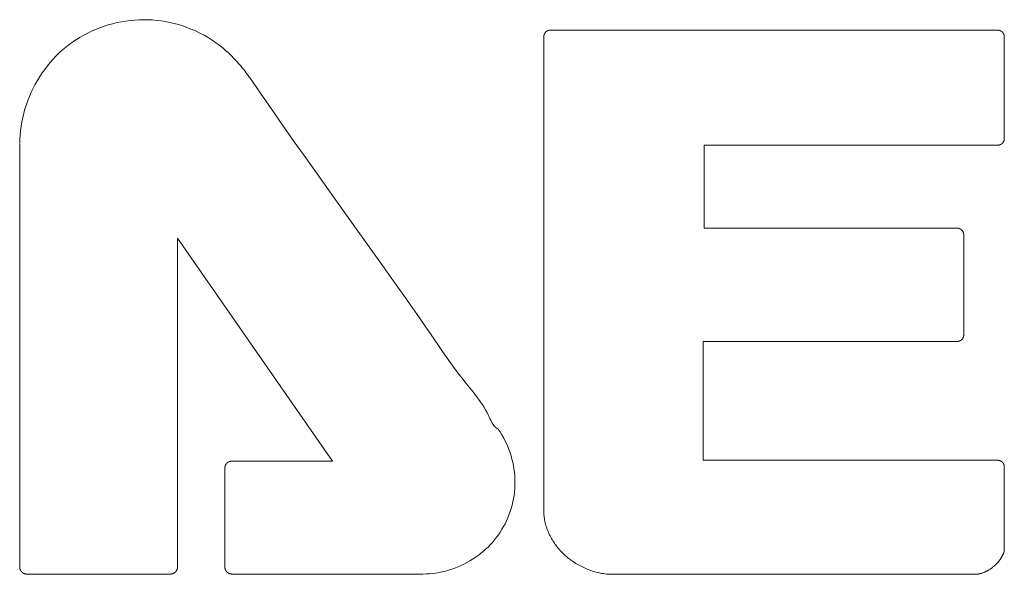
# Model space of a CAD drawing. Header units: millimetres. Extents: x -995 to -252, y -1463 to -938.
# Tile 12 of 24: x -684.02 to -677.78, y -1218.64 to -1215.12. Entities that reach past the tile are written whole.
import ezdxf

# ---------------------------------------------------------------- set-up
doc = ezdxf.new("R2010")
doc.units = ezdxf.units.MM
doc.header["$LTSCALE"] = 2
doc.layers.add('Line', color=3, linetype='Continuous', lineweight=9)

msp = doc.modelspace()

# ---------------------------------------------------------------- linework, layer by layer
at = {"layer": 'Line', "color": 7, "linetype": 'Continuous'}
for p, q in [((-677.8244, -1215.1845), (-680.6606, -1215.1845)), ((-680.7027, -1215.227), (-680.7027, -1218.2321)), ((-677.7831, -1215.8725), (-677.7831, -1215.227)), ((-684.0244, -1215.9043), (-684.0244, -1218.592)), ((-679.6851, -1215.9135), (-677.8244, -1215.9135)), ((-679.6851, -1216.4403), (-679.6851, -1215.9135)), ((-681.9941, -1216.2979), (-682.139, -1216.0948)), ((-681.7143, -1216.6919), (-681.9941, -1216.2979)), ((-678.0817, -1216.4403), (-679.6851, -1216.4403)), ((-683.0244, -1216.5047), (-682.042, -1217.9178)), ((-683.0244, -1218.592), (-683.0244, -1216.5047)), ((-678.0403, -1217.1176), (-678.0403, -1216.4824)), ((-679.6912, -1217.1586), (-678.0817, -1217.1586)), ((-679.6912, -1217.9124), (-679.6912, -1217.1586)), ((-682.042, -1217.9178), (-682.6806, -1217.9178)), ((-677.8244, -1217.9124), (-679.6912, -1217.9124)), ((-682.7235, -1217.9595), (-682.7235, -1218.592)), ((-677.7831, -1218.4764), (-677.7831, -1217.9542)), ((-677.7919, -1218.5101), (-677.7908, -1218.5081)), ((-683.9816, -1218.6338), (-683.0665, -1218.6338)), ((-682.6806, -1218.6338), (-681.4685, -1218.6338)), ((-680.2693, -1218.6357), (-677.9699, -1218.6357))]:
    msp.add_line(p, q, dxfattribs=at)
for points in [[(-682.7334, -1215.3009), (-682.7566, -1215.2822), (-682.7804, -1215.2643), (-682.805, -1215.2474), (-682.8302, -1215.2314), (-682.8561, -1215.2164), (-682.8825, -1215.2024), (-682.9095, -1215.1894), (-682.9369, -1215.1774), (-682.9648, -1215.1665), (-682.9911, -1215.1573), (-683.0178, -1215.149), (-683.0447, -1215.1417), (-683.0719, -1215.1354), (-683.0993, -1215.13), (-683.1268, -1215.1256), (-683.1545, -1215.1222), (-683.1823, -1215.1198), (-683.2102, -1215.1183), (-683.2381, -1215.1179), (-683.2665, -1215.1185), (-683.2949, -1215.1201), (-683.3233, -1215.1228), (-683.3516, -1215.1264), (-683.3797, -1215.1311), (-683.4076, -1215.1367), (-683.4353, -1215.1434), (-683.4627, -1215.151), (-683.4899, -1215.1596), (-683.5167, -1215.1691), (-683.5431, -1215.1796), (-683.5683, -1215.1907), (-683.5931, -1215.2026), (-683.6175, -1215.2154), (-683.6413, -1215.229), (-683.6647, -1215.2435), (-683.6876, -1215.2588), (-683.7099, -1215.275), (-683.7317, -1215.292), (-683.7528, -1215.3098), (-683.7733, -1215.3284), (-683.7932, -1215.3479), (-683.8123, -1215.368), (-683.8308, -1215.3889), (-683.8485, -1215.4106), (-683.8655, -1215.4329), (-683.8817, -1215.4558), (-683.8972, -1215.4793), (-683.9119, -1215.5034), (-683.9257, -1215.5279), (-683.9388, -1215.553), (-683.951, -1215.5784), (-683.9623, -1215.6043), (-683.9728, -1215.6304), (-683.9823, -1215.6569), (-683.991, -1215.6837), (-683.9987, -1215.7106), (-684.0054, -1215.7378), (-684.0111, -1215.7651), (-684.0159, -1215.7924), (-684.0196, -1215.8199), (-684.0223, -1215.8473), (-684.0239, -1215.8747), (-684.0244, -1215.9021)], [(-680.6897, -1215.1956), (-680.6903, -1215.1964), (-680.6909, -1215.1971), (-680.6914, -1215.1979), (-680.692, -1215.1986), (-680.6925, -1215.1994), (-680.693, -1215.2002), (-680.6936, -1215.2009), (-680.6941, -1215.2017), (-680.6946, -1215.2025), (-680.6951, -1215.2033), (-680.6956, -1215.2041), (-680.6961, -1215.205), (-680.6965, -1215.2058), (-680.697, -1215.2066), (-680.6974, -1215.2075), (-680.6978, -1215.2083), (-680.6983, -1215.2092), (-680.6987, -1215.21), (-680.6991, -1215.2109), (-680.6994, -1215.2117), (-680.6998, -1215.2126), (-680.7001, -1215.2135), (-680.7004, -1215.2144), (-680.7007, -1215.2153), (-680.701, -1215.2161), (-680.7013, -1215.217), (-680.7015, -1215.2179), (-680.7018, -1215.2188), (-680.702, -1215.2197), (-680.7021, -1215.2206), (-680.7023, -1215.2216), (-680.7024, -1215.2225), (-680.7025, -1215.2234), (-680.7026, -1215.2243), (-680.7027, -1215.2252), (-680.7027, -1215.2261), (-680.7027, -1215.227)], [(-680.6606, -1215.1845), (-680.6616, -1215.1845), (-680.6625, -1215.1846), (-680.6635, -1215.1846), (-680.6644, -1215.1847), (-680.6654, -1215.1848), (-680.6663, -1215.185), (-680.6673, -1215.1851), (-680.6682, -1215.1853), (-680.6691, -1215.1855), (-680.6701, -1215.1857), (-680.671, -1215.1859), (-680.672, -1215.1862), (-680.6729, -1215.1865), (-680.6738, -1215.1868), (-680.6747, -1215.1871), (-680.6756, -1215.1874), (-680.6765, -1215.1878), (-680.6774, -1215.1881), (-680.6783, -1215.1885), (-680.6792, -1215.1889), (-680.6801, -1215.1894), (-680.681, -1215.1898), (-680.6818, -1215.1902), (-680.6827, -1215.1907), (-680.6835, -1215.1912), (-680.6843, -1215.1917), (-680.6851, -1215.1922), (-680.6859, -1215.1928), (-680.6867, -1215.1933), (-680.6875, -1215.1939), (-680.6883, -1215.1945), (-680.689, -1215.195), (-680.6897, -1215.1956)], [(-677.796, -1215.1956), (-677.7967, -1215.1951), (-677.7974, -1215.1945), (-677.7982, -1215.194), (-677.7989, -1215.1934), (-677.7996, -1215.1929), (-677.8004, -1215.1924), (-677.8012, -1215.1919), (-677.8019, -1215.1914), (-677.8027, -1215.1909), (-677.8035, -1215.1905), (-677.8043, -1215.19), (-677.8051, -1215.1896), (-677.806, -1215.1892), (-677.8068, -1215.1888), (-677.8076, -1215.1884), (-677.8085, -1215.188), (-677.8093, -1215.1877), (-677.8102, -1215.1873), (-677.8111, -1215.187), (-677.8119, -1215.1867), (-677.8128, -1215.1864), (-677.8137, -1215.1861), (-677.8146, -1215.1859), (-677.8154, -1215.1857), (-677.8163, -1215.1855), (-677.8172, -1215.1853), (-677.8181, -1215.1851), (-677.819, -1215.185), (-677.8199, -1215.1848), (-677.8208, -1215.1847), (-677.8217, -1215.1846), (-677.8226, -1215.1846), (-677.8235, -1215.1845), (-677.8244, -1215.1845)], [(-677.7831, -1215.227), (-677.7831, -1215.226), (-677.7831, -1215.225), (-677.7832, -1215.224), (-677.7833, -1215.223), (-677.7834, -1215.222), (-677.7835, -1215.221), (-677.7837, -1215.22), (-677.7839, -1215.219), (-677.7841, -1215.218), (-677.7843, -1215.217), (-677.7846, -1215.216), (-677.7849, -1215.215), (-677.7852, -1215.214), (-677.7855, -1215.2131), (-677.7859, -1215.2121), (-677.7862, -1215.2111), (-677.7866, -1215.2102), (-677.787, -1215.2092), (-677.7875, -1215.2083), (-677.7879, -1215.2073), (-677.7884, -1215.2064), (-677.7889, -1215.2055), (-677.7894, -1215.2046), (-677.7899, -1215.2037), (-677.7904, -1215.2028), (-677.791, -1215.202), (-677.7916, -1215.2011), (-677.7922, -1215.2003), (-677.7928, -1215.1995), (-677.7934, -1215.1987), (-677.794, -1215.1979), (-677.7947, -1215.1971), (-677.7954, -1215.1964), (-677.796, -1215.1956)], [(-682.5696, -1215.4816), (-682.5766, -1215.4716), (-682.5837, -1215.4617), (-682.5909, -1215.4519), (-682.5983, -1215.4421), (-682.6058, -1215.4325), (-682.6135, -1215.4229), (-682.6213, -1215.4134), (-682.6292, -1215.4041), (-682.6372, -1215.3948), (-682.6453, -1215.3856), (-682.6536, -1215.3766), (-682.662, -1215.3677), (-682.6705, -1215.3589), (-682.6792, -1215.3502), (-682.6879, -1215.3417), (-682.6968, -1215.3332), (-682.7058, -1215.3249), (-682.7149, -1215.3168), (-682.7241, -1215.3088), (-682.7334, -1215.3009)], [(-682.139, -1216.0948), (-682.2114, -1215.9933), (-682.2837, -1215.8916), (-682.3556, -1215.7896), (-682.427, -1215.6874), (-682.4979, -1215.5848), (-682.568, -1215.4816)], [(-677.796, -1215.9021), (-677.7954, -1215.9014), (-677.7947, -1215.9008), (-677.7941, -1215.9001), (-677.7934, -1215.8994), (-677.7928, -1215.8987), (-677.7922, -1215.898), (-677.7916, -1215.8972), (-677.7911, -1215.8965), (-677.7905, -1215.8957), (-677.79, -1215.8949), (-677.7895, -1215.8941), (-677.789, -1215.8933), (-677.7885, -1215.8925), (-677.788, -1215.8916), (-677.7876, -1215.8908), (-677.7872, -1215.8899), (-677.7868, -1215.889), (-677.7864, -1215.8882), (-677.786, -1215.8873), (-677.7857, -1215.8864), (-677.7853, -1215.8855), (-677.785, -1215.8846), (-677.7847, -1215.8836), (-677.7845, -1215.8827), (-677.7842, -1215.8818), (-677.784, -1215.8809), (-677.7838, -1215.88), (-677.7836, -1215.879), (-677.7835, -1215.8781), (-677.7834, -1215.8772), (-677.7832, -1215.8762), (-677.7832, -1215.8753), (-677.7831, -1215.8744), (-677.7831, -1215.8734), (-677.7831, -1215.8725)], [(-677.8244, -1215.9135), (-677.8235, -1215.9135), (-677.8226, -1215.9134), (-677.8217, -1215.9134), (-677.8208, -1215.9133), (-677.8199, -1215.9132), (-677.819, -1215.9131), (-677.8181, -1215.913), (-677.8171, -1215.9128), (-677.8162, -1215.9126), (-677.8153, -1215.9124), (-677.8144, -1215.9122), (-677.8135, -1215.9119), (-677.8126, -1215.9117), (-677.8117, -1215.9114), (-677.8109, -1215.9111), (-677.81, -1215.9108), (-677.8091, -1215.9105), (-677.8083, -1215.9101), (-677.8074, -1215.9097), (-677.8066, -1215.9093), (-677.8057, -1215.9089), (-677.8049, -1215.9085), (-677.8041, -1215.908), (-677.8033, -1215.9076), (-677.8025, -1215.9071), (-677.8017, -1215.9066), (-677.8009, -1215.9061), (-677.8002, -1215.9056), (-677.7995, -1215.905), (-677.7987, -1215.9045), (-677.798, -1215.9039), (-677.7974, -1215.9033), (-677.7967, -1215.9027), (-677.796, -1215.9021)], [(-678.0526, -1216.453), (-678.0532, -1216.4524), (-678.0539, -1216.4518), (-678.0545, -1216.4512), (-678.0552, -1216.4506), (-678.0559, -1216.45), (-678.0566, -1216.4494), (-678.0573, -1216.4489), (-678.058, -1216.4484), (-678.0588, -1216.4478), (-678.0595, -1216.4473), (-678.0603, -1216.4469), (-678.0611, -1216.4464), (-678.0619, -1216.4459), (-678.0627, -1216.4455), (-678.0635, -1216.445), (-678.0643, -1216.4446), (-678.0651, -1216.4442), (-678.066, -1216.4438), (-678.0668, -1216.4435), (-678.0677, -1216.4431), (-678.0685, -1216.4428), (-678.0694, -1216.4425), (-678.0702, -1216.4422), (-678.0711, -1216.4419), (-678.072, -1216.4417), (-678.0728, -1216.4415), (-678.0737, -1216.4412), (-678.0746, -1216.4411), (-678.0755, -1216.4409), (-678.0764, -1216.4407), (-678.0773, -1216.4406), (-678.0781, -1216.4405), (-678.079, -1216.4404), (-678.0799, -1216.4404), (-678.0808, -1216.4403), (-678.0817, -1216.4403)], [(-678.0403, -1216.4824), (-678.0403, -1216.4816), (-678.0404, -1216.4808), (-678.0404, -1216.4799), (-678.0405, -1216.4791), (-678.0406, -1216.4782), (-678.0407, -1216.4773), (-678.0408, -1216.4765), (-678.0409, -1216.4756), (-678.041, -1216.4748), (-678.0412, -1216.4739), (-678.0414, -1216.4731), (-678.0416, -1216.4722), (-678.0418, -1216.4713), (-678.042, -1216.4705), (-678.0423, -1216.4697), (-678.0426, -1216.4688), (-678.0428, -1216.468), (-678.0431, -1216.4672), (-678.0435, -1216.4663), (-678.0438, -1216.4655), (-678.0441, -1216.4647), (-678.0445, -1216.4639), (-678.0449, -1216.4632), (-678.0453, -1216.4624), (-678.0457, -1216.4616), (-678.0461, -1216.4609), (-678.0466, -1216.4601), (-678.047, -1216.4594), (-678.0475, -1216.4587), (-678.048, -1216.458), (-678.0485, -1216.4573), (-678.0491, -1216.4566), (-678.0496, -1216.456), (-678.0502, -1216.4553), (-678.0508, -1216.4547), (-678.0513, -1216.4541), (-678.052, -1216.4535), (-678.0526, -1216.453)], [(-681.5792, -1216.8821), (-681.6693, -1216.7554), (-681.7143, -1216.6919)], [(-681.37, -1217.1847), (-681.4201, -1217.1107), (-681.4452, -1217.0737), (-681.4895, -1217.0094), (-681.5342, -1216.9456), (-681.5792, -1216.8821)], [(-678.0526, -1217.1463), (-678.052, -1217.1458), (-678.0513, -1217.1452), (-678.0507, -1217.1446), (-678.0502, -1217.1439), (-678.0496, -1217.1433), (-678.049, -1217.1426), (-678.0485, -1217.142), (-678.048, -1217.1413), (-678.0475, -1217.1406), (-678.047, -1217.1399), (-678.0465, -1217.1391), (-678.0461, -1217.1384), (-678.0456, -1217.1376), (-678.0452, -1217.1369), (-678.0448, -1217.1361), (-678.0444, -1217.1353), (-678.0441, -1217.1345), (-678.0437, -1217.1337), (-678.0434, -1217.1329), (-678.043, -1217.1321), (-678.0427, -1217.1312), (-678.0424, -1217.1304), (-678.0422, -1217.1295), (-678.0419, -1217.1287), (-678.0417, -1217.1279), (-678.0415, -1217.127), (-678.0413, -1217.1261), (-678.0411, -1217.1253), (-678.0409, -1217.1244), (-678.0408, -1217.1236), (-678.0407, -1217.1227), (-678.0406, -1217.1218), (-678.0405, -1217.121), (-678.0404, -1217.1201), (-678.0404, -1217.1193), (-678.0403, -1217.1184), (-678.0403, -1217.1176)], [(-681.1647, -1217.4617), (-681.202, -1217.4159), (-681.2143, -1217.4005), (-681.2414, -1217.3659), (-681.2678, -1217.3305), (-681.2938, -1217.2946), (-681.3194, -1217.2583), (-681.3448, -1217.2216), (-681.37, -1217.1847)], [(-678.0817, -1217.1586), (-678.0808, -1217.1586), (-678.0798, -1217.1586), (-678.0789, -1217.1585), (-678.0779, -1217.1584), (-678.077, -1217.1583), (-678.0761, -1217.1582), (-678.0751, -1217.158), (-678.0742, -1217.1578), (-678.0733, -1217.1576), (-678.0723, -1217.1574), (-678.0714, -1217.1572), (-678.0705, -1217.1569), (-678.0696, -1217.1566), (-678.0687, -1217.1563), (-678.0678, -1217.156), (-678.0669, -1217.1556), (-678.066, -1217.1553), (-678.0651, -1217.1549), (-678.0642, -1217.1545), (-678.0633, -1217.154), (-678.0625, -1217.1536), (-678.0616, -1217.1531), (-678.0608, -1217.1527), (-678.06, -1217.1522), (-678.0592, -1217.1517), (-678.0584, -1217.1511), (-678.0576, -1217.1506), (-678.0568, -1217.15), (-678.0561, -1217.1494), (-678.0554, -1217.1488), (-678.0546, -1217.1482), (-678.0539, -1217.1476), (-678.0532, -1217.147), (-678.0526, -1217.1463)], [(-681.0422, -1217.6509), (-681.0491, -1217.6362), (-681.0526, -1217.6289), (-681.062, -1217.6101), (-681.072, -1217.5919), (-681.0825, -1217.5742), (-681.0934, -1217.5571), (-681.1047, -1217.5404), (-681.1162, -1217.5242), (-681.1281, -1217.5082), (-681.1401, -1217.4925), (-681.1524, -1217.477), (-681.1647, -1217.4617)], [(-680.9906, -1217.7152), (-680.9972, -1217.7116), (-681.0033, -1217.7074), (-681.0089, -1217.7027), (-681.0141, -1217.6974), (-681.0188, -1217.6917), (-681.0233, -1217.6855), (-681.0275, -1217.6791), (-681.0314, -1217.6723), (-681.0352, -1217.6653), (-681.0388, -1217.6582), (-681.0422, -1217.6509)], [(-681.4685, -1218.6338), (-681.4481, -1218.6334), (-681.4277, -1218.6322), (-681.4073, -1218.6302), (-681.3869, -1218.6275), (-681.3665, -1218.624), (-681.3462, -1218.6197), (-681.326, -1218.6148), (-681.3059, -1218.6091), (-681.286, -1218.6028), (-681.2663, -1218.5957), (-681.2468, -1218.588), (-681.2275, -1218.5797), (-681.2086, -1218.5707), (-681.1899, -1218.561), (-681.1716, -1218.5508), (-681.1537, -1218.5399), (-681.1362, -1218.5284), (-681.1191, -1218.5164), (-681.1025, -1218.5038), (-681.0864, -1218.4907), (-681.0708, -1218.477), (-681.0558, -1218.4628), (-681.0414, -1218.4481), (-681.0276, -1218.4329), (-681.0143, -1218.4172), (-681.0017, -1218.4011), (-680.9897, -1218.3845), (-680.9783, -1218.3676), (-680.9675, -1218.3502), (-680.9574, -1218.3325), (-680.9479, -1218.3145), (-680.939, -1218.2961), (-680.9308, -1218.2774), (-680.923, -1218.2578), (-680.9158, -1218.238), (-680.9094, -1218.2178), (-680.9037, -1218.1975), (-680.8987, -1218.1769), (-680.8945, -1218.1562), (-680.891, -1218.1353), (-680.8883, -1218.1143), (-680.8864, -1218.0931), (-680.8853, -1218.0719), (-680.885, -1218.0506), (-680.8854, -1218.0297), (-680.8867, -1218.0087), (-680.8886, -1217.9878), (-680.8914, -1217.9669), (-680.8949, -1217.9461), (-680.8991, -1217.9254), (-680.904, -1217.9049), (-680.9097, -1217.8845), (-680.916, -1217.8644), (-680.9231, -1217.8445), (-680.9308, -1217.825), (-680.9391, -1217.8057), (-680.9482, -1217.7868), (-680.9579, -1217.7682), (-680.9682, -1217.7501), (-680.9791, -1217.7324), (-680.9906, -1217.7152)], [(-682.7105, -1217.9304), (-682.7111, -1217.931), (-682.7117, -1217.9317), (-682.7123, -1217.9323), (-682.7128, -1217.933), (-682.7134, -1217.9336), (-682.714, -1217.9343), (-682.7145, -1217.935), (-682.715, -1217.9357), (-682.7155, -1217.9365), (-682.7161, -1217.9372), (-682.7165, -1217.9379), (-682.717, -1217.9387), (-682.7175, -1217.9395), (-682.7179, -1217.9402), (-682.7184, -1217.941), (-682.7188, -1217.9418), (-682.7192, -1217.9426), (-682.7196, -1217.9434), (-682.72, -1217.9442), (-682.7203, -1217.945), (-682.7207, -1217.9459), (-682.721, -1217.9467), (-682.7213, -1217.9475), (-682.7216, -1217.9484), (-682.7219, -1217.9492), (-682.7221, -1217.9501), (-682.7224, -1217.9509), (-682.7226, -1217.9518), (-682.7228, -1217.9526), (-682.7229, -1217.9535), (-682.7231, -1217.9543), (-682.7232, -1217.9552), (-682.7233, -1217.9561), (-682.7234, -1217.9569), (-682.7234, -1217.9578), (-682.7235, -1217.9587), (-682.7235, -1217.9595)], [(-682.6806, -1217.9178), (-682.6815, -1217.9178), (-682.6824, -1217.9178), (-682.6833, -1217.9179), (-682.6842, -1217.9179), (-682.6851, -1217.9181), (-682.686, -1217.9182), (-682.6869, -1217.9183), (-682.6878, -1217.9185), (-682.6887, -1217.9187), (-682.6896, -1217.9189), (-682.6905, -1217.9192), (-682.6914, -1217.9194), (-682.6922, -1217.9197), (-682.6931, -1217.92), (-682.694, -1217.9203), (-682.6949, -1217.9206), (-682.6957, -1217.921), (-682.6966, -1217.9213), (-682.6974, -1217.9217), (-682.6983, -1217.9221), (-682.6991, -1217.9225), (-682.6999, -1217.923), (-682.7008, -1217.9234), (-682.7016, -1217.9239), (-682.7024, -1217.9244), (-682.7032, -1217.9249), (-682.704, -1217.9254), (-682.7047, -1217.9259), (-682.7055, -1217.9264), (-682.7062, -1217.9269), (-682.707, -1217.9275), (-682.7077, -1217.9281), (-682.7084, -1217.9286), (-682.7091, -1217.9292), (-682.7098, -1217.9298), (-682.7105, -1217.9304)], [(-677.796, -1217.9235), (-677.7967, -1217.923), (-677.7974, -1217.9224), (-677.7982, -1217.9219), (-677.7989, -1217.9213), (-677.7996, -1217.9208), (-677.8004, -1217.9203), (-677.8012, -1217.9198), (-677.8019, -1217.9193), (-677.8027, -1217.9188), (-677.8035, -1217.9183), (-677.8043, -1217.9179), (-677.8051, -1217.9175), (-677.806, -1217.917), (-677.8068, -1217.9166), (-677.8076, -1217.9162), (-677.8085, -1217.9159), (-677.8093, -1217.9155), (-677.8102, -1217.9152), (-677.811, -1217.9149), (-677.8119, -1217.9145), (-677.8128, -1217.9143), (-677.8137, -1217.914), (-677.8146, -1217.9137), (-677.8154, -1217.9135), (-677.8163, -1217.9133), (-677.8172, -1217.9131), (-677.8181, -1217.913), (-677.819, -1217.9128), (-677.8199, -1217.9127), (-677.8208, -1217.9126), (-677.8217, -1217.9125), (-677.8226, -1217.9124), (-677.8235, -1217.9124), (-677.8244, -1217.9124)], [(-677.7831, -1217.9542), (-677.7831, -1217.9532), (-677.7831, -1217.9523), (-677.7832, -1217.9514), (-677.7832, -1217.9504), (-677.7833, -1217.9495), (-677.7834, -1217.9486), (-677.7836, -1217.9476), (-677.7837, -1217.9467), (-677.7839, -1217.9457), (-677.7841, -1217.9448), (-677.7844, -1217.9439), (-677.7846, -1217.943), (-677.7849, -1217.942), (-677.7851, -1217.9411), (-677.7854, -1217.9402), (-677.7858, -1217.9393), (-677.7861, -1217.9384), (-677.7865, -1217.9375), (-677.7869, -1217.9366), (-677.7873, -1217.9357), (-677.7877, -1217.9349), (-677.7881, -1217.934), (-677.7886, -1217.9332), (-677.789, -1217.9323), (-677.7895, -1217.9315), (-677.79, -1217.9307), (-677.7906, -1217.9299), (-677.7911, -1217.9291), (-677.7917, -1217.9284), (-677.7922, -1217.9276), (-677.7928, -1217.9269), (-677.7934, -1217.9262), (-677.7941, -1217.9255), (-677.7947, -1217.9248), (-677.7954, -1217.9242), (-677.796, -1217.9235)], [(-680.7027, -1218.2321), (-680.7026, -1218.2407), (-680.7023, -1218.2492), (-680.7016, -1218.2578), (-680.7008, -1218.2664), (-680.6997, -1218.275), (-680.6984, -1218.2835), (-680.6968, -1218.2921), (-680.695, -1218.3007), (-680.693, -1218.3092), (-680.6908, -1218.3177), (-680.6884, -1218.3262), (-680.6858, -1218.3346), (-680.6829, -1218.343), (-680.6799, -1218.3514), (-680.6767, -1218.3597), (-680.6733, -1218.3679), (-680.6697, -1218.3761), (-680.6659, -1218.3842), (-680.6619, -1218.3922), (-680.6578, -1218.4002), (-680.6535, -1218.408), (-680.6491, -1218.4158), (-680.6444, -1218.4235), (-680.6396, -1218.431), (-680.6347, -1218.4385), (-680.6296, -1218.4459), (-680.6244, -1218.4531), (-680.619, -1218.4602), (-680.6135, -1218.4672), (-680.6079, -1218.4741), (-680.6021, -1218.4808), (-680.5962, -1218.4873), (-680.5902, -1218.4938), (-680.5841, -1218.5), (-680.5779, -1218.5061), (-680.5715, -1218.5121), (-680.5651, -1218.5178), (-680.5585, -1218.5234), (-680.5519, -1218.5288)], [(-677.7908, -1218.5081), (-677.789, -1218.505), (-677.7884, -1218.504)], [(-677.7884, -1218.504), (-677.788, -1218.5029), (-677.7876, -1218.5018), (-677.7872, -1218.5007), (-677.7868, -1218.4996), (-677.7865, -1218.4985), (-677.7862, -1218.4974), (-677.7859, -1218.4963), (-677.7856, -1218.4952), (-677.7853, -1218.494), (-677.785, -1218.4929), (-677.7848, -1218.4918), (-677.7846, -1218.4906), (-677.7843, -1218.4895), (-677.7841, -1218.4883), (-677.784, -1218.4872), (-677.7838, -1218.486), (-677.7836, -1218.4849), (-677.7835, -1218.4837), (-677.7834, -1218.4826), (-677.7833, -1218.4814), (-677.7832, -1218.4802), (-677.7831, -1218.4791), (-677.7831, -1218.4779)], [(-680.5519, -1218.5288), (-680.5447, -1218.5345), (-680.5374, -1218.5401), (-680.5299, -1218.5456), (-680.5224, -1218.5509), (-680.5147, -1218.5561), (-680.5069, -1218.5612), (-680.4989, -1218.5662), (-680.4909, -1218.571), (-680.4828, -1218.5757), (-680.4745, -1218.5803), (-680.4662, -1218.5847), (-680.4578, -1218.5889), (-680.4493, -1218.593), (-680.4407, -1218.5969), (-680.4321, -1218.6007), (-680.4234, -1218.6043), (-680.4146, -1218.6077), (-680.4058, -1218.6109), (-680.3969, -1218.614), (-680.388, -1218.6169), (-680.379, -1218.6196), (-680.3699, -1218.6221), (-680.3609, -1218.6244), (-680.3518, -1218.6265), (-680.3427, -1218.6283), (-680.3335, -1218.63), (-680.3244, -1218.6315), (-680.3152, -1218.6328), (-680.306, -1218.6338), (-680.2968, -1218.6346), (-680.2877, -1218.6352), (-680.2785, -1218.6356), (-680.2693, -1218.6357)], [(-677.8405, -1218.5767), (-677.8386, -1218.5749), (-677.8368, -1218.5732), (-677.8349, -1218.5714), (-677.8331, -1218.5696), (-677.8313, -1218.5678), (-677.8295, -1218.566), (-677.8277, -1218.5641), (-677.8259, -1218.5623), (-677.8242, -1218.5604), (-677.8225, -1218.5585), (-677.8208, -1218.5565), (-677.8191, -1218.5546), (-677.8175, -1218.5526), (-677.8159, -1218.5506), (-677.8143, -1218.5486), (-677.8127, -1218.5466), (-677.8112, -1218.5445), (-677.8097, -1218.5424), (-677.8082, -1218.5403), (-677.8068, -1218.5382), (-677.8054, -1218.536), (-677.8041, -1218.5339), (-677.8028, -1218.5317), (-677.8015, -1218.5295), (-677.8003, -1218.5272), (-677.7991, -1218.525)], [(-677.7991, -1218.525), (-677.7987, -1218.5239), (-677.7982, -1218.5228), (-677.7978, -1218.5217), (-677.7973, -1218.5206), (-677.7968, -1218.5196), (-677.7963, -1218.5185), (-677.7958, -1218.5174), (-677.7953, -1218.5164), (-677.7947, -1218.5153), (-677.7942, -1218.5143), (-677.7936, -1218.5132), (-677.7931, -1218.5122), (-677.7925, -1218.5112), (-677.7919, -1218.5101)], [(-684.0244, -1218.592), (-684.0244, -1218.5929), (-684.0244, -1218.5937), (-684.0243, -1218.5946), (-684.0242, -1218.5955), (-684.0241, -1218.5964), (-684.024, -1218.5973), (-684.0238, -1218.5981), (-684.0236, -1218.599), (-684.0234, -1218.5999), (-684.0232, -1218.6008), (-684.023, -1218.6016), (-684.0227, -1218.6025), (-684.0224, -1218.6034), (-684.0221, -1218.6042), (-684.0218, -1218.6051), (-684.0214, -1218.6059), (-684.0211, -1218.6067), (-684.0207, -1218.6076), (-684.0203, -1218.6084), (-684.0199, -1218.6092), (-684.0194, -1218.61), (-684.019, -1218.6108), (-684.0185, -1218.6116), (-684.0181, -1218.6124), (-684.0176, -1218.6132), (-684.0171, -1218.6139), (-684.0165, -1218.6147), (-684.016, -1218.6154), (-684.0155, -1218.6161), (-684.0149, -1218.6169), (-684.0143, -1218.6176), (-684.0137, -1218.6182), (-684.0131, -1218.6189), (-684.0125, -1218.6196), (-684.0119, -1218.6202), (-684.0113, -1218.6209), (-684.0107, -1218.6215)], [(-684.0107, -1218.6215), (-684.0102, -1218.6221), (-684.0097, -1218.6226), (-684.0091, -1218.6232), (-684.0086, -1218.6238), (-684.008, -1218.6243), (-684.0075, -1218.6248), (-684.0069, -1218.6253), (-684.0063, -1218.6258), (-684.0056, -1218.6263), (-684.005, -1218.6267), (-684.0043, -1218.6272), (-684.0037, -1218.6276), (-684.003, -1218.628), (-684.0023, -1218.6284), (-684.0016, -1218.6288), (-684.0009, -1218.6292), (-684.0002, -1218.6296), (-683.9995, -1218.6299), (-683.9987, -1218.6302), (-683.998, -1218.6305), (-683.9972, -1218.6308), (-683.9965, -1218.6311), (-683.9957, -1218.6314), (-683.9949, -1218.6316), (-683.9942, -1218.6319), (-683.9934, -1218.6321), (-683.9926, -1218.6323), (-683.9918, -1218.6325), (-683.991, -1218.6327), (-683.9902, -1218.6329), (-683.9894, -1218.633), (-683.9886, -1218.6332), (-683.9879, -1218.6333), (-683.9871, -1218.6334), (-683.9863, -1218.6335), (-683.9855, -1218.6336), (-683.9847, -1218.6336), (-683.9839, -1218.6337), (-683.9831, -1218.6337), (-683.9823, -1218.6337), (-683.9816, -1218.6338)], [(-683.0665, -1218.6338), (-683.0656, -1218.6337), (-683.0647, -1218.6337), (-683.0637, -1218.6336), (-683.0628, -1218.6336), (-683.0619, -1218.6334), (-683.0609, -1218.6333), (-683.06, -1218.6332), (-683.0591, -1218.633), (-683.0581, -1218.6328), (-683.0572, -1218.6326), (-683.0563, -1218.6323), (-683.0553, -1218.632), (-683.0544, -1218.6318), (-683.0535, -1218.6315), (-683.0526, -1218.6311), (-683.0517, -1218.6308), (-683.0508, -1218.6304), (-683.0499, -1218.63), (-683.0491, -1218.6296), (-683.0482, -1218.6292), (-683.0473, -1218.6288), (-683.0465, -1218.6283), (-683.0457, -1218.6278), (-683.0448, -1218.6273), (-683.044, -1218.6268), (-683.0432, -1218.6263), (-683.0425, -1218.6257), (-683.0417, -1218.6252), (-683.0409, -1218.6246), (-683.0402, -1218.624), (-683.0395, -1218.6234), (-683.0388, -1218.6228), (-683.0381, -1218.6221), (-683.0374, -1218.6215)], [(-683.0374, -1218.6215), (-683.0368, -1218.6208), (-683.0362, -1218.6202), (-683.0357, -1218.6195), (-683.0351, -1218.6189), (-683.0345, -1218.6182), (-683.034, -1218.6175), (-683.0334, -1218.6167), (-683.0329, -1218.616), (-683.0324, -1218.6153), (-683.0319, -1218.6145), (-683.0314, -1218.6138), (-683.0309, -1218.613), (-683.0304, -1218.6123), (-683.03, -1218.6115), (-683.0295, -1218.6107), (-683.0291, -1218.6099), (-683.0287, -1218.6091), (-683.0283, -1218.6083), (-683.0279, -1218.6074), (-683.0276, -1218.6066), (-683.0272, -1218.6058), (-683.0269, -1218.6049), (-683.0266, -1218.6041), (-683.0263, -1218.6033), (-683.026, -1218.6024), (-683.0258, -1218.6015), (-683.0255, -1218.6007), (-683.0253, -1218.5998), (-683.0251, -1218.599), (-683.025, -1218.5981), (-683.0248, -1218.5972), (-683.0247, -1218.5963), (-683.0246, -1218.5955), (-683.0245, -1218.5946), (-683.0244, -1218.5937), (-683.0244, -1218.5929), (-683.0244, -1218.592)], [(-682.7235, -1218.592), (-682.7235, -1218.5929), (-682.7234, -1218.5937), (-682.7234, -1218.5946), (-682.7233, -1218.5955), (-682.7232, -1218.5963), (-682.7231, -1218.5972), (-682.7229, -1218.5981), (-682.7227, -1218.5989), (-682.7226, -1218.5998), (-682.7223, -1218.6007), (-682.7221, -1218.6015), (-682.7219, -1218.6024), (-682.7216, -1218.6032), (-682.7213, -1218.6041), (-682.721, -1218.6049), (-682.7207, -1218.6058), (-682.7203, -1218.6066), (-682.7199, -1218.6074), (-682.7196, -1218.6082), (-682.7192, -1218.6091), (-682.7188, -1218.6099), (-682.7183, -1218.6107), (-682.7179, -1218.6115), (-682.7175, -1218.6122), (-682.717, -1218.613), (-682.7165, -1218.6138), (-682.716, -1218.6145), (-682.7155, -1218.6153), (-682.715, -1218.616), (-682.7145, -1218.6167), (-682.7139, -1218.6175), (-682.7134, -1218.6182), (-682.7128, -1218.6188), (-682.7122, -1218.6195), (-682.7117, -1218.6202), (-682.7111, -1218.6208), (-682.7105, -1218.6215)], [(-682.7105, -1218.6215), (-682.7098, -1218.6221), (-682.7091, -1218.6228), (-682.7084, -1218.6234), (-682.7076, -1218.624), (-682.7069, -1218.6246), (-682.7061, -1218.6252), (-682.7053, -1218.6258), (-682.7045, -1218.6263), (-682.7037, -1218.6269), (-682.7029, -1218.6274), (-682.702, -1218.6279), (-682.7011, -1218.6284), (-682.7003, -1218.6288), (-682.6994, -1218.6293), (-682.6985, -1218.6297), (-682.6976, -1218.6301), (-682.6967, -1218.6305), (-682.6958, -1218.6308), (-682.6949, -1218.6312), (-682.6939, -1218.6315), (-682.693, -1218.6318), (-682.692, -1218.6321), (-682.6911, -1218.6323), (-682.6901, -1218.6326), (-682.6892, -1218.6328), (-682.6882, -1218.633), (-682.6873, -1218.6332), (-682.6863, -1218.6333), (-682.6854, -1218.6335), (-682.6844, -1218.6336), (-682.6834, -1218.6336), (-682.6825, -1218.6337), (-682.6815, -1218.6337), (-682.6806, -1218.6338)], [(-677.9699, -1218.6357), (-677.9661, -1218.6356), (-677.9624, -1218.6355), (-677.9587, -1218.6352), (-677.9549, -1218.6348), (-677.9512, -1218.6343), (-677.9475, -1218.6338), (-677.9438, -1218.6331), (-677.9401, -1218.6323), (-677.9364, -1218.6315), (-677.9327, -1218.6305), (-677.9291, -1218.6295), (-677.9254, -1218.6283), (-677.9218, -1218.6271), (-677.9182, -1218.6259), (-677.9146, -1218.6245), (-677.911, -1218.623), (-677.9075, -1218.6215), (-677.9039, -1218.6199), (-677.9004, -1218.6183), (-677.897, -1218.6165), (-677.8935, -1218.6147), (-677.8901, -1218.6129), (-677.8867, -1218.611), (-677.8834, -1218.609), (-677.8801, -1218.607), (-677.8768, -1218.6049), (-677.8735, -1218.6028), (-677.8703, -1218.6006), (-677.8671, -1218.5984), (-677.864, -1218.5961), (-677.8609, -1218.5938), (-677.8578, -1218.5914), (-677.8548, -1218.5891), (-677.8519, -1218.5866), (-677.8489, -1218.5842), (-677.8461, -1218.5817), (-677.8433, -1218.5792), (-677.8405, -1218.5767)]]:
    msp.add_lwpolyline(points, dxfattribs=at)

doc.saveas('drawing.dxf')
